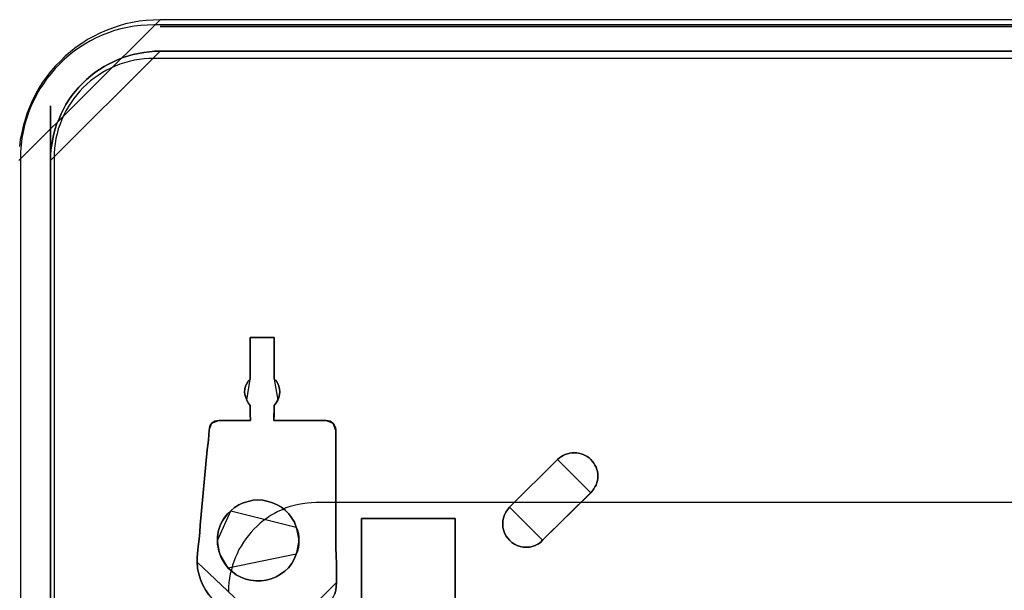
# Model space of a CAD drawing. Extents: x -631805 to -376315, y -40155 to 84873.
# Tile 108 of 256: x -615622 to -614167, y -30623 to -29780. Entities that reach past the tile are written whole.
import ezdxf

# ---------------------------------------------------------------- set-up
doc = ezdxf.new("R2010")
doc.units = 0
doc.header["$MEASUREMENT"] = 0
doc.layers.get('0').update_dxf_attribs({"color": 252})
doc.layers.add('5', color=7, linetype='Continuous')
doc.layers.add('50', color=7, linetype='Continuous')

# ---------------------------------------------------------------- blocks, each defined once
blk = doc.blocks.new('*U1036')
at = {"layer": '5', "color": 7}
for points in [[(447.998674, -20.809054), (468.88089, 0), (468.88089, 0), (467.849669, -0.05138), (466.818449, -0.102761), (465.787228, -0.205522), (464.807569, -0.411043), (463.776348, -0.616565), (462.796689, -0.924847), (461.817029, -1.233129), (460.888931, -1.592792), (459.960832, -2.003835), (459.032734, -2.466258), (458.156196, -2.928682), (457.279659, -3.493866), (456.454683, -4.05905), (455.629706, -4.726995), (454.856291, -5.39494), (454.134437, -6.114265), (453.412582, -6.833591), (452.742289, -7.604296), (452.071995, -8.426382), (451.504824, -9.248468), (450.937653, -10.121935), (450.473604, -10.995401), (450.009554, -11.920248), (449.597066, -12.845095), (449.236139, -13.769942), (448.926773, -14.746169), (448.617407, -15.722396), (448.411163, -16.750004), (448.204919, -17.726231), (448.101797, -18.753839)], [(875.120767, 0), (468.877908, 0), (467.846834, -0.051375), (466.815761, -0.10275), (465.784688, -0.2055), (464.805168, -0.411), (463.774095, -0.6165), (462.794576, -0.92475), (461.815056, -1.233), (460.88709, -1.592625), (459.959124, -2.003625), (459.031158, -2.466), (458.154746, -2.928375), (457.278334, -3.4935), (456.453475, -4.058625), (455.628617, -4.7265), (454.855312, -5.394375), (454.13356, -6.113625), (453.411809, -6.832875), (452.741611, -7.6035), (452.071414, -8.4255), (451.504324, -9.2475), (450.937233, -10.120875), (450.47325, -10.99425), (450.009267, -11.919), (449.596838, -12.84375), (449.235962, -13.7685), (448.92664, -14.744625), (448.617318, -15.72075), (448.411104, -16.74825), (448.204889, -17.724375), (448.101782, -18.751875)], [(452.691009, -801.191648), (452.691009, -20.805704), (452.691009, -19.983704), (452.742563, -19.21308), (452.845671, -18.442455), (453.000332, -17.620455), (453.154993, -16.849831), (453.361208, -16.130581), (453.618977, -15.359956), (453.928299, -14.640706), (454.237622, -13.921457), (454.598498, -13.202207), (454.959374, -12.534332), (455.371804, -11.866457), (455.835788, -11.198583), (456.351326, -10.582083), (456.866863, -9.965583), (457.433954, -9.400458), (457.433954, -9.400458), (458.001046, -8.835334), (458.619691, -8.321584), (459.238336, -7.807834), (459.908534, -7.345459), (460.578733, -6.934459), (461.248932, -6.574835), (461.970684, -6.21521), (462.692437, -5.90696), (463.414189, -5.59871), (464.187496, -5.341835), (464.909248, -5.136335), (465.682554, -4.98221), (466.455861, -4.828085), (467.280721, -4.725335), (468.054027, -4.67396), (468.878887, -4.67396), (875.122439, -4.67396)], [(875.122439, -4.67396), (468.878887, -4.67396), (468.878887, -4.67396), (468.054027, -4.67396), (467.280721, -4.725335), (466.455861, -4.828085), (465.682554, -4.98221), (464.909248, -5.136335), (464.187496, -5.341835), (463.414189, -5.59871), (462.692437, -5.90696), (461.970684, -6.21521), (461.248932, -6.574835), (460.578733, -6.934459), (459.908534, -7.345459), (459.238336, -7.807834), (458.619691, -8.321584), (458.001046, -8.835334), (457.433954, -9.400458), (456.866863, -9.965583), (456.351326, -10.582083), (455.835788, -11.198583), (455.371804, -11.866457), (454.959374, -12.534332), (454.598498, -13.202207), (454.237622, -13.921457), (453.928299, -14.640706), (453.618977, -15.359956), (453.361208, -16.130581), (453.154993, -16.849831), (453.000332, -17.620455), (452.845671, -18.442455), (452.742563, -19.21308), (452.691009, -19.983704), (452.691009, -20.805704), (452.691009, -801.191648)], [(494.658892, -84.87247), (494.813589, -84.358693), (494.865155, -83.793537), (494.91672, -83.228382), (494.91672, -80.402606), (494.813589, -78.090607), (494.813589, -74.494164), (494.813589, -63.293813), (494.813589, -62.67728), (494.813589, -62.060747), (494.813589, -61.444214), (494.813589, -60.827681), (494.813589, -60.519414), (494.710458, -60.211148), (494.607326, -59.902881), (494.401064, -59.645993), (494.194801, -59.491859), (493.936973, -59.337726), (493.679145, -59.286348), (493.421316, -59.234971), (485.686469, -59.234971), (485.686469, -59.234971), (485.686469, -59.234971), (485.686469, -59.02946), (485.738034, -58.515682), (485.738034, -57.025727), (485.995862, -56.666083), (486.253691, -56.255061), (486.408388, -55.844039), (486.511519, -55.433017), (486.563085, -55.021995), (486.511519, -54.610973), (486.408388, -54.199951), (486.253691, -53.788929), (486.047428, -53.429284), (485.738034, -53.121018), (485.738034, -47.007065), (482.180004, -47.007065), (482.180004, -47.007065), (482.180004, -53.121018), (481.87061, -53.429284), (481.664348, -53.788929), (481.458085, -54.199951), (481.406519, -54.610973), (481.354954, -55.021995), (481.406519, -55.433017), (481.509651, -55.844039), (481.664348, -56.255061), (481.87061, -56.666083), (482.180004, -57.025727), (482.180004, -58.515682), (482.23157, -59.02946), (482.23157, -59.234971), (482.23157, -59.234971), (482.23157, -59.234971), (477.539096, -59.234971), (477.229702, -59.286348), (476.971873, -59.337726), (476.714045, -59.491859), (476.507783, -59.645993), (476.353086, -59.851504), (476.198389, -60.108392), (476.146823, -60.416659), (476.095257, -60.673548), (476.043692, -61.392836), (475.992126, -62.163503), (475.94056, -62.882791), (475.837429, -63.60208), (474.806116, -74.751053), (474.75455, -75.778608), (474.651419, -76.806163), (474.496722, -77.885096), (474.393591, -78.912651), (474.342025, -79.580562), (474.342025, -80.197095), (474.393591, -81.121894), (474.599853, -81.943938), (474.857682, -82.765982), (475.167076, -83.588026), (475.579601, -84.307315), (476.043692, -85.026604)], [(476.043692, -85.026604), (475.579601, -84.307315), (475.167076, -83.588026), (474.857682, -82.765982), (474.599853, -81.943938), (474.393591, -81.121894), (474.342025, -80.197095), (474.342025, -79.580562), (474.393591, -78.912651), (474.496722, -77.885096), (474.651419, -76.806163), (474.75455, -75.778608), (474.806116, -74.751053), (475.837429, -63.60208), (475.94056, -62.882791), (475.992126, -62.163503), (476.043692, -61.392836), (476.095257, -60.673548), (476.146823, -60.416659), (476.198389, -60.108392), (476.353086, -59.851504), (476.507783, -59.645993), (476.714045, -59.491859), (476.971873, -59.337726), (477.229702, -59.286348), (477.539096, -59.234971), (482.23157, -59.234971), (482.23157, -59.234971), (482.23157, -59.234971), (482.23157, -59.02946), (482.180004, -58.515682), (482.180004, -57.025727), (481.87061, -56.666083), (481.664348, -56.255061), (481.509651, -55.844039), (481.406519, -55.433017), (481.354954, -55.021995), (481.406519, -54.610973), (481.458085, -54.199951), (481.664348, -53.788929), (481.87061, -53.429284), (482.180004, -53.121018), (482.180004, -47.007065), (485.738034, -47.007065), (485.738034, -53.121018), (486.047428, -53.429284), (486.253691, -53.788929), (486.408388, -54.199951), (486.511519, -54.610973), (486.563085, -55.021995), (486.511519, -55.433017), (486.408388, -55.844039), (486.253691, -56.255061), (485.995862, -56.666083), (485.738034, -57.025727), (485.738034, -58.515682), (485.686469, -59.02946), (485.686469, -59.234971), (485.686469, -59.234971), (485.686469, -59.234971), (493.421316, -59.234971), (493.679145, -59.286348), (493.936973, -59.337726), (494.194801, -59.491859), (494.401064, -59.645993), (494.607326, -59.902881), (494.710458, -60.211148), (494.813589, -60.519414), (494.813589, -60.827681), (494.813589, -61.444214), (494.813589, -62.060747), (494.813589, -62.67728), (494.813589, -63.293813), (494.813589, -74.494164), (494.813589, -78.090607), (494.91672, -80.402606), (494.91672, -83.228382), (494.91672, -83.228382), (494.865155, -83.793537), (494.813589, -84.358693), (494.658892, -84.87247)], [(498.624489, -386.338651), (498.624489, -323.250088), (498.624489, -298.744188), (498.624489, -173.234937), (498.624489, -148.780413), (498.624489, -78.807593), (498.624489, -73.721462), (499.243182, -73.721462), (511.823274, -73.721462), (512.441967, -73.721462), (512.441967, -78.807593), (512.441967, -78.807593), (512.441967, -386.338651)], [(512.442723, -386.341247), (512.442723, -78.807635), (512.442723, -73.721462), (511.824042, -73.721462), (511.824042, -73.721462), (499.244201, -73.721462), (498.62552, -73.721462), (498.62552, -78.807635), (498.62552, -148.781036), (498.62552, -173.235764), (498.62552, -298.746057), (498.62552, -323.25216), (498.62552, -386.341247)]]:
    blk.add_lwpolyline(points, dxfattribs=at)
for points in [[(468.878239, -1), (875.123087, -1), (468.878239, -1)], [(468.88089, -4.67396), (468.055928, -4.67396), (467.282526, -4.725346), (466.457564, -4.828117), (465.684162, -4.982274), (464.91076, -5.136431), (464.188918, -5.341974), (463.415516, -5.598902), (462.693674, -5.907216), (461.971832, -6.21553), (461.249991, -6.575229), (460.579709, -6.934929), (459.909427, -7.346014), (459.239146, -7.808485), (458.620424, -8.322341), (458.001703, -8.836198), (457.434541, -9.40144), (456.86738, -9.966682), (456.351778, -10.58331), (455.836177, -11.199938), (455.372136, -11.867951), (454.959655, -12.535965), (454.598734, -13.203978), (454.237813, -13.923377), (453.928452, -14.642776), (453.619092, -15.362175), (453.361291, -16.13296), (453.15505, -16.852359), (453.00037, -17.623144), (452.84569, -18.445314), (452.742569, -19.216099), (452.691009, -19.986884), (452.691009, -20.809054), (468.88089, -4.67396)], [(468.878239, -4.67396), (875.123087, -4.67396), (468.878239, -4.67396)], [(482.178489, -47.007065), (485.738831, -47.007065), (482.178489, -47.007065)], [(482.178489, -47.007065), (482.178489, -53.124259), (482.178489, -47.007065)], [(485.73618, -53.124259), (485.73618, -47.007065), (485.73618, -53.124259)], [(482.18114, -53.121611), (481.870969, -53.430011), (481.664188, -53.78981), (481.457407, -54.201009), (481.405712, -54.612208), (481.354017, -55.023407), (481.405712, -55.434606), (481.509103, -55.845805), (481.664188, -56.257005), (482.18114, -53.121611)], [(486.253133, -56.257005), (486.408218, -55.845805), (486.511609, -55.434606), (486.563304, -55.023407), (486.511609, -54.612208), (486.408218, -54.201009), (486.253133, -53.78981), (486.046352, -53.430011), (485.73618, -53.121611), (486.253133, -56.257005)], [(481.664188, -56.254356), (481.870969, -56.666759), (482.18114, -57.027612), (481.664188, -56.254356)], [(485.73618, -57.027612), (485.995982, -56.666759), (486.255784, -56.254356), (485.73618, -57.027612)], [(482.178489, -57.024964), (482.178489, -58.51802), (482.234161, -59.032867), (482.234161, -59.238806), (482.234161, -59.238806), (482.234161, -59.238806), (482.178489, -57.024964)], [(485.738831, -57.024964), (485.738831, -58.51802), (485.685811, -59.032867), (485.685811, -59.238806), (485.685811, -59.238806), (485.685811, -59.238806), (485.738831, -57.024964)], [(477.541826, -59.236158), (477.231655, -59.287796), (476.973179, -59.339435), (476.714703, -59.494351), (476.507922, -59.649267), (477.541826, -59.236158)], [(477.539175, -59.236158), (482.234161, -59.236158), (477.539175, -59.236158)], [(485.685811, -59.236158), (493.421536, -59.236158), (485.685811, -59.236158)], [(494.399768, -59.649267), (494.193266, -59.494351), (493.935139, -59.339435), (493.677012, -59.287796), (493.418884, -59.236158), (494.399768, -59.649267)], [(475.83721, -63.605582), (475.942191, -62.885568), (475.994681, -62.165554), (476.047172, -61.39411), (476.099662, -60.674096), (475.83721, -63.605582)], [(476.510573, -59.646619), (476.355487, -59.852644), (476.200402, -60.110175), (476.148707, -60.419213), (476.097011, -60.676744), (476.510573, -59.646619)], [(494.81333, -60.830336), (494.81333, -60.52154), (494.709277, -60.212744), (494.605223, -59.903949), (494.397117, -59.646619), (494.81333, -60.830336)], [(494.810679, -60.827688), (494.810679, -61.444703), (494.810679, -62.061719), (494.810679, -62.678735), (494.810679, -63.29575), (494.810679, -60.827688)], [(475.839861, -63.602934), (474.805957, -74.751587), (475.839861, -63.602934)], [(494.810679, -74.494718), (494.810679, -63.293102), (494.810679, -74.494718)], [(519.608202, -75.420982), (519.762878, -75.883451), (519.969113, -76.294536), (520.226907, -76.654234), (520.484701, -76.962547), (520.845612, -77.270861), (521.206524, -77.527788), (521.618994, -77.73333), (522.083023, -77.887487), (522.495493, -77.990258), (522.959522, -77.990258), (523.423551, -77.990258), (523.836021, -77.887487), (524.30005, -77.73333), (524.660961, -77.527788), (525.073431, -77.270861), (525.382784, -76.962547), (532.497893, -69.922731), (532.755687, -69.665803), (532.961922, -69.35749), (533.116598, -69.049177), (533.271274, -68.792249), (533.374392, -68.43255), (533.477509, -68.124237), (533.529068, -67.815924), (533.529068, -67.456225), (533.529068, -67.147912), (533.477509, -66.788214), (533.374392, -66.4799), (533.271274, -66.171587), (533.116598, -65.863274), (532.961922, -65.554961), (532.755687, -65.298033), (532.497893, -65.041106), (532.240099, -64.784178), (531.982305, -64.578636), (531.672953, -64.42448), (531.3636, -64.270323), (531.054248, -64.167552), (530.693336, -64.064781), (530.383984, -64.013395), (530.074631, -64.013395), (529.71372, -64.013395), (529.404367, -64.064781), (529.043456, -64.167552), (528.734103, -64.270323), (528.424751, -64.42448), (528.166957, -64.578636), (527.857604, -64.784178), (527.59981, -65.041106), (520.484701, -72.080923), (520.175349, -72.440621), (519.969113, -72.80032), (519.762878, -73.211404), (519.608202, -73.622488), (519.505085, -74.084958), (519.505085, -74.547428), (519.505085, -75.009898), (519.608202, -75.420982)], [(519.608202, -75.420982), (519.762878, -75.883451), (519.969113, -76.294536), (520.226907, -76.654234), (520.484701, -76.962547), (520.845612, -77.270861), (521.206524, -77.527788), (521.618994, -77.73333), (522.083023, -77.887487), (522.495493, -77.990258), (522.959522, -77.990258), (523.423551, -77.990258), (523.836021, -77.887487), (524.30005, -77.73333), (524.660961, -77.527788), (525.073431, -77.270861), (525.382784, -76.962547), (532.497893, -69.922731), (532.755687, -69.665803), (532.961922, -69.35749), (533.116598, -69.049177), (533.271274, -68.792249), (533.374392, -68.43255), (533.477509, -68.124237), (533.529068, -67.815924), (533.529068, -67.456225), (533.529068, -67.147912), (533.477509, -66.788214), (533.374392, -66.4799), (533.271274, -66.171587), (533.116598, -65.863274), (532.961922, -65.554961), (532.755687, -65.298033), (532.497893, -65.041106), (532.240099, -64.784178), (531.982305, -64.578636), (531.672953, -64.42448), (531.3636, -64.270323), (531.054248, -64.167552), (530.693336, -64.064781), (530.383984, -64.013395), (530.074631, -64.013395), (529.71372, -64.013395), (529.404367, -64.064781), (529.043456, -64.167552), (528.734103, -64.270323), (528.424751, -64.42448), (528.166957, -64.578636), (527.857604, -64.784178), (527.59981, -65.041106), (520.484701, -72.080923), (520.175349, -72.440621), (519.969113, -72.80032), (519.762878, -73.211404), (519.608202, -73.622488), (519.505085, -74.084958), (519.505085, -74.547428), (519.505085, -75.009898), (519.608202, -75.420982)], [(522.083023, -77.887487), (521.618994, -77.73333), (521.206524, -77.527788), (520.845612, -77.270861), (520.484701, -76.962547), (520.226907, -76.654234), (519.969113, -76.294536), (519.762878, -75.883451), (519.608202, -75.420982), (519.505085, -75.009898), (519.505085, -74.547428), (519.505085, -74.084958), (519.608202, -73.622488), (519.762878, -73.211404), (519.969113, -72.80032), (520.175349, -72.440621), (520.484701, -72.080923), (527.59981, -65.041106), (527.857604, -64.784178), (528.166957, -64.578636), (528.424751, -64.42448), (528.734103, -64.270323), (529.043456, -64.167552), (529.404367, -64.064781), (529.71372, -64.013395), (530.074631, -64.013395), (530.383984, -64.013395), (530.693336, -64.064781), (531.054248, -64.167552), (531.3636, -64.270323), (531.672953, -64.42448), (531.982305, -64.578636), (532.240099, -64.784178), (532.497893, -65.041106), (532.755687, -65.298033), (532.961922, -65.554961), (533.116598, -65.863274), (533.271274, -66.171587), (533.374392, -66.4799), (533.477509, -66.788214), (533.529068, -67.147912), (533.529068, -67.456225), (533.529068, -67.815924), (533.477509, -68.124237), (533.374392, -68.43255), (533.271274, -68.792249), (533.116598, -69.049177), (532.961922, -69.35749), (532.755687, -69.665803), (532.497893, -69.922731), (525.382784, -76.962547), (525.073431, -77.270861), (524.660961, -77.527788), (524.30005, -77.73333), (523.836021, -77.887487), (523.423551, -77.990258), (522.959522, -77.990258), (522.495493, -77.990258), (522.083023, -77.887487)], [(520.483317, -72.082266), (527.60135, -65.040872), (520.483317, -72.082266)], [(532.4977, -69.924035), (532.755542, -69.667051), (532.961816, -69.35867), (533.116521, -69.050288), (533.271226, -68.793304), (533.374363, -68.433526), (533.4775, -68.125145), (533.529068, -67.816764), (533.529068, -67.456986), (533.529068, -67.148604), (533.4775, -66.788826), (533.374363, -66.480445), (533.271226, -66.172064), (533.116521, -65.863683), (532.961816, -65.555301), (532.755542, -65.298317), (532.4977, -65.041333), (532.239858, -64.784348), (531.982015, -64.578761), (531.672605, -64.42457), (531.363194, -64.27038), (531.053784, -64.167586), (530.692805, -64.064792), (530.383394, -64.013395), (530.073984, -64.013395), (529.713005, -64.013395), (529.403594, -64.064792), (529.042615, -64.167586), (528.733205, -64.27038), (528.423794, -64.42457), (528.165952, -64.578761), (527.856541, -64.784348), (527.598699, -65.041333), (532.4977, -69.924035)], [(484.809228, -71.20471), (484.035762, -71.050561), (483.313861, -70.999178), (482.59196, -71.050561), (481.870059, -71.20471), (481.148158, -71.410242), (480.477821, -71.71854), (479.859048, -72.129603), (479.29184, -72.592049), (478.827761, -73.054496), (478.415246, -73.568325), (478.10586, -74.082155), (477.796474, -74.647367), (477.641781, -75.05843), (477.487088, -75.520877), (477.383959, -76.034706), (477.332394, -76.497152), (477.332394, -77.010982), (477.332394, -77.524811), (477.435523, -77.987257), (477.538652, -78.501087), (477.693345, -78.963533), (477.899602, -79.528746), (478.208989, -80.093958), (478.518375, -80.556404), (478.93089, -81.070234), (479.498098, -81.584063), (480.11687, -82.046509), (480.787207, -82.40619), (481.509108, -82.714487), (482.231009, -82.868636), (483.004475, -82.971402), (483.77794, -82.971402), (484.551406, -82.868636), (485.273307, -82.663104), (485.995208, -82.354807), (486.665545, -81.995126), (487.284318, -81.53268), (487.851526, -81.018851), (488.315605, -80.402255), (488.676555, -79.734277), (488.985942, -79.014916), (489.140635, -78.55247), (489.295328, -78.03864), (489.346892, -77.524811), (489.346892, -77.010982), (489.346892, -76.497152), (489.295328, -75.983323), (489.140635, -75.469494), (488.985942, -75.007047), (488.72812, -74.287686), (488.315605, -73.671091), (487.90309, -73.054496), (487.387446, -72.540667), (486.820238, -72.07822), (486.149901, -71.71854), (485.479565, -71.410242), (484.809228, -71.20471)], [(484.809228, -71.20471), (484.035762, -71.050561), (483.313861, -70.999178), (482.59196, -71.050561), (481.870059, -71.20471), (481.148158, -71.410242), (480.477821, -71.71854), (479.859048, -72.129603), (479.29184, -72.592049), (478.827761, -73.054496), (478.415246, -73.568325), (478.10586, -74.082155), (477.796474, -74.647367), (477.641781, -75.05843), (477.487088, -75.520877), (477.383959, -76.034706), (477.332394, -76.497152), (477.332394, -77.010982), (477.332394, -77.524811), (477.435523, -77.987257), (477.538652, -78.501087), (477.693345, -78.963533), (477.899602, -79.528746), (478.208989, -80.093958), (478.518375, -80.556404), (478.93089, -81.070234), (479.498098, -81.584063), (480.11687, -82.046509), (480.787207, -82.40619), (481.509108, -82.714487), (482.231009, -82.868636), (483.004475, -82.971402), (483.77794, -82.971402), (484.551406, -82.868636), (485.273307, -82.663104), (485.995208, -82.354807), (486.665545, -81.995126), (487.284318, -81.53268), (487.851526, -81.018851), (488.315605, -80.402255), (488.676555, -79.734277), (488.985942, -79.014916), (489.140635, -78.55247), (489.295328, -78.03864), (489.346892, -77.524811), (489.346892, -77.010982), (489.346892, -76.497152), (489.295328, -75.983323), (489.140635, -75.469494), (488.985942, -75.007047), (488.72812, -74.287686), (488.315605, -73.671091), (487.90309, -73.054496), (487.387446, -72.540667), (486.820238, -72.07822), (486.149901, -71.71854), (485.479565, -71.410242), (484.809228, -71.20471)], [(479.29184, -72.592049), (479.859048, -72.129603), (480.477821, -71.71854), (481.148158, -71.410242), (481.870059, -71.20471), (482.59196, -71.050561), (483.313861, -70.999178), (484.035762, -71.050561), (484.809228, -71.20471), (485.479565, -71.410242), (486.149901, -71.71854), (486.820238, -72.07822), (487.387446, -72.540667), (487.90309, -73.054496), (488.315605, -73.671091), (488.72812, -74.287686), (488.985942, -75.007047), (489.140635, -75.469494), (489.295328, -75.983323), (489.346892, -76.497152), (489.346892, -77.010982), (489.346892, -77.524811), (489.295328, -78.03864), (489.140635, -78.55247), (488.985942, -79.014916), (488.676555, -79.734277), (488.315605, -80.402255), (487.851526, -81.018851), (487.284318, -81.53268), (486.665545, -81.995126), (485.995208, -82.354807), (485.273307, -82.663104), (484.551406, -82.868636), (483.77794, -82.971402), (483.004475, -82.971402), (482.231009, -82.868636), (481.509108, -82.714487), (480.787207, -82.40619), (480.11687, -82.046509), (479.498098, -81.584063), (478.93089, -81.070234), (478.518375, -80.556404), (478.208989, -80.093958), (477.899602, -79.528746), (477.693345, -78.963533), (477.538652, -78.501087), (477.435523, -77.987257), (477.332394, -77.524811), (477.332394, -77.010982), (477.332394, -76.497152), (477.383959, -76.034706), (477.487088, -75.520877), (477.641781, -75.05843), (477.796474, -74.647367), (478.10586, -74.082155), (478.415246, -73.568325), (478.827761, -73.054496), (479.29184, -72.592049)], [(488.986351, -75.008457), (488.72851, -74.288843), (488.315963, -73.672031), (487.903417, -73.055219), (487.387734, -72.541209), (486.820483, -72.0786), (486.150095, -71.718793), (485.479707, -71.410387), (484.809319, -71.204783), (484.035794, -71.050579), (483.313838, -70.999178), (482.591882, -71.050579), (481.869926, -71.204783), (481.147969, -71.410387), (480.477581, -71.718793), (479.858762, -72.130001), (479.29151, -72.59261), (488.986351, -75.008457)], [(532.497815, -69.921387), (525.379782, -76.962781), (532.497815, -69.921387)], [(479.294162, -72.593356), (478.829532, -73.055887), (478.416529, -73.56981), (478.106776, -74.083734), (477.797023, -74.649049), (477.642147, -75.060188), (477.487271, -75.522719), (477.38402, -76.036642), (477.332394, -76.499173), (477.332394, -77.013096), (479.294162, -72.593356)], [(520.484643, -72.079618), (520.175309, -72.439396), (519.969086, -72.799174), (519.762863, -73.210349), (519.608196, -73.621524), (519.505085, -74.084096), (519.505085, -74.546668), (519.505085, -75.00924), (519.608196, -75.420415), (519.762863, -75.882986), (519.969086, -76.294161), (520.226864, -76.653939), (520.484643, -76.962321), (520.845532, -77.270702), (521.206422, -77.527686), (521.618868, -77.733274), (522.082869, -77.887464), (522.495314, -77.990258), (522.959316, -77.990258), (523.423317, -77.990258), (523.835762, -77.887464), (524.299763, -77.733274), (524.660653, -77.527686), (525.073099, -77.270702), (525.382433, -76.962321), (520.484643, -72.079618)], [(498.62552, -78.81118), (498.62552, -73.721462), (498.62552, -78.81118)], [(499.245863, -73.721462), (498.62552, -73.721462), (499.245863, -73.721462)], [(511.825032, -73.721462), (499.243212, -73.721462), (511.825032, -73.721462)], [(511.822381, -73.721462), (512.442723, -73.721462), (511.822381, -73.721462)], [(512.440072, -78.81118), (512.440072, -73.721462), (512.440072, -78.81118)], [(474.395046, -78.914457), (474.498436, -77.885934), (474.653522, -76.805985), (474.756912, -75.777462), (474.808608, -74.748939), (474.395046, -78.914457)], [(489.346892, -77.013096), (489.346892, -76.498407), (489.295008, -75.983718), (489.139354, -75.469029), (488.9837, -75.005809), (489.346892, -77.013096)], [(494.810679, -74.49207), (494.810679, -78.089851), (494.91672, -80.40271), (494.810679, -74.49207)], [(477.332394, -77.010448), (477.332394, -77.524743), (477.436164, -77.98761), (477.539933, -78.501906), (477.695586, -78.964772), (477.332394, -77.010448)], [(488.9837, -79.017735), (489.139354, -78.554515), (489.295008, -78.039826), (489.346892, -77.525137), (489.346892, -77.010448), (488.9837, -79.017735)], [(512.440072, -78.81118), (512.440072, -78.656264), (512.440072, -78.501348), (512.440072, -78.81118)], [(512.440072, -78.501348), (512.440072, -78.501348), (512.440072, -78.501348)], [(512.440072, -78.81118), (512.440072, -78.656264), (512.440072, -78.501348), (512.440072, -78.81118)], [(512.440072, -78.81118), (512.440072, -78.656264), (512.440072, -78.501348), (512.440072, -78.81118)], [(512.440072, -78.81118), (512.440072, -78.656264), (512.440072, -78.501348), (512.440072, -78.81118)], [(512.440072, -78.81118), (512.440072, -78.656264), (512.440072, -78.501348), (512.440072, -78.81118)], [(512.440072, -78.81118), (512.440072, -78.656264), (512.440072, -78.501348), (512.440072, -78.81118)], [(512.440072, -78.81118), (512.440072, -78.656264), (512.440072, -78.501348), (512.440072, -78.81118)], [(512.440072, -78.81118), (512.440072, -78.656264), (512.440072, -78.501348), (512.440072, -78.81118)], [(512.440072, -78.81118), (512.440072, -78.656264), (512.440072, -78.501348), (512.440072, -78.81118)], [(512.440072, -78.81118), (512.440072, -78.656264), (512.440072, -78.501348), (512.440072, -78.81118)], [(512.440072, -78.81118), (512.440072, -78.656264), (512.440072, -78.501348), (512.440072, -78.81118)], [(512.440072, -78.81118), (512.440072, -78.656264), (512.440072, -78.501348), (512.440072, -78.81118)], [(512.440072, -78.81118), (512.440072, -78.656264), (512.440072, -78.501348), (512.440072, -78.81118)], [(512.440072, -78.81118), (512.440072, -78.656264), (512.440072, -78.501348), (512.440072, -78.81118)], [(512.440072, -78.81118), (512.440072, -78.656264), (512.440072, -78.501348), (512.440072, -78.81118)], [(512.440072, -78.81118), (512.440072, -78.656264), (512.440072, -78.501348), (512.440072, -78.81118)], [(512.440072, -78.81118), (512.440072, -78.656264), (512.440072, -78.501348), (512.440072, -78.81118)], [(512.440072, -78.81118), (512.440072, -78.656264), (512.440072, -78.501348), (512.440072, -78.81118)], [(512.440072, -78.81118), (512.440072, -78.656264), (512.440072, -78.501348), (512.440072, -78.81118)], [(512.440072, -78.81118), (512.440072, -78.656264), (512.440072, -78.501348), (512.440072, -78.81118)], [(512.440072, -78.81118), (512.440072, -78.656264), (512.440072, -78.501348), (512.440072, -78.81118)], [(474.397697, -78.911809), (474.342025, -79.581046), (474.342025, -80.198804), (474.397697, -78.911809)], [(477.692935, -78.962124), (477.899716, -79.528373), (478.209888, -80.094622), (478.520059, -80.557917), (478.933621, -81.072688), (477.692935, -78.962124)], [(478.930969, -81.070315), (479.498196, -81.584123), (480.116989, -82.046549), (480.787348, -82.406214), (481.509273, -82.714498), (482.231197, -82.868641), (483.004688, -82.971402), (483.778179, -82.971402), (484.55167, -82.868641), (485.273595, -82.663118), (485.99552, -82.354833), (486.665879, -81.995168), (487.284671, -81.532742), (487.851898, -81.018935), (488.315993, -80.402366), (488.676955, -79.734417), (488.986351, -79.015087), (478.930969, -81.070315)], [(498.62552, -78.808532), (498.62552, -148.782882), (498.62552, -78.808532)], [(512.440072, -386.34188), (512.440072, -78.808532), (512.440072, -386.34188)], [(512.440072, -78.808532), (512.440072, -78.808532), (512.440072, -78.808532)], [(474.342025, -80.196155), (474.393607, -81.121057), (474.599933, -81.943191), (474.857841, -82.765326), (475.167331, -83.587461), (475.579983, -84.306828), (476.044218, -85.026196), (476.560034, -85.642797), (477.127431, -86.259398), (477.797992, -86.824616), (478.468553, -87.287066), (479.190695, -87.698134), (479.964419, -88.057818), (480.789725, -88.366118), (481.61503, -88.571652), (482.491918, -88.674419), (483.368805, -88.725802), (474.342025, -80.196155)], [(494.914069, -83.228271), (494.914069, -80.40271), (494.914069, -83.228271)], [(489.397262, -88.725802), (489.964683, -88.674423), (490.48052, -88.623044), (490.996357, -88.468908), (491.512195, -88.314772), (492.028032, -88.057878), (492.492285, -87.800984), (492.904955, -87.492711), (493.266041, -87.133059), (493.627127, -86.722029), (493.936629, -86.310999), (494.246132, -85.84859), (494.452467, -85.386181), (494.658802, -84.872393), (494.813553, -84.358605), (494.865136, -83.793438), (494.91672, -83.228271), (489.397262, -88.725802)]]:
    blk.add_lwpolyline(points, close=True, dxfattribs=at)
at = {"layer": '5', "color": 59}
blk.add_lwpolyline([(452.691009, -12.740183), (452.691009, -801.190946), (452.691009, -12.740183)], close=True, dxfattribs=at)
at = {"layer": '50', "color": 7}
for points in [[(875.643678, -0.744126), (468.049642, -0.744126), (467.022956, -0.79546), (465.996271, -0.846793), (465.02092, -0.94946), (464.045569, -1.154793), (463.070218, -1.360126), (462.146202, -1.616793), (461.222185, -1.924793), (460.298168, -2.284126), (459.425486, -2.694792), (458.604138, -3.105459), (457.731455, -3.618792), (456.961441, -4.132125), (456.191427, -4.645458), (455.421413, -5.261458), (454.702734, -5.877458), (454.035388, -6.544791), (453.368043, -7.212124), (452.752032, -7.930791), (452.136021, -8.70079), (451.622678, -9.47079), (451.109335, -10.24079), (450.595993, -11.113456), (450.185319, -11.934789), (449.774645, -12.807456), (449.415305, -13.731456), (449.107299, -14.655455), (448.850628, -15.579455), (448.645291, -16.554788), (448.439954, -17.530121), (448.337285, -18.556787), (448.234617, -19.53212), (448.234617, -20.558787), (448.234617, -801.133213)], [(875.651351, -5.717326), (468.041488, -5.717326), (467.271444, -5.717326), (466.5014, -5.76866), (465.782693, -5.871328), (465.063985, -5.973996), (464.293941, -6.179331), (463.62657, -6.384667), (462.907863, -6.590003), (462.240491, -6.846672), (461.57312, -7.154676), (460.957085, -7.462679), (460.34105, -7.822017), (459.725015, -8.232688), (459.10898, -8.64336), (458.595617, -9.054031), (458.030918, -9.516037), (457.517556, -10.029376), (457.004193, -10.542715), (456.542167, -11.107388), (456.131477, -11.672061), (455.720787, -12.236735), (455.310097, -12.852742), (454.950743, -13.468749), (454.642725, -14.084756), (454.334708, -14.752097), (454.078027, -15.419438), (453.821345, -16.138113), (453.667337, -16.856788), (453.461992, -17.575463), (453.359319, -18.294138), (453.256647, -19.012813), (453.20531, -19.782822), (453.20531, -20.552831), (453.20531, -801.136518)], [(851.82548, -71.359325), (491.918695, -71.359325), (491.251155, -71.410669), (490.583615, -71.462013), (489.916075, -71.564701), (489.299884, -71.66739), (488.683693, -71.821422), (488.067503, -71.975454), (487.451312, -72.18083), (486.88647, -72.437551), (486.270279, -72.694271), (485.756787, -73.002336), (485.191946, -73.3104), (484.678453, -73.669809), (484.164961, -74.029217), (483.651468, -74.43997), (483.189325, -74.850723), (482.727182, -75.312819), (482.316388, -75.774916), (481.905595, -76.237013), (481.54615, -76.750454), (481.186705, -77.263895), (480.827261, -77.82868), (480.519165, -78.34212), (480.262419, -78.958249), (480.005673, -79.47169), (479.748927, -80.087819), (479.54353, -80.652604), (479.389482, -81.320077), (479.235434, -81.936206), (479.132736, -82.552335), (479.030037, -83.219808), (478.978688, -83.887281), (478.978688, -84.554755)]]:
    blk.add_lwpolyline(points, dxfattribs=at)

msp = doc.modelspace()

# ---------------------------------------------------------------- block references
at = {"xscale": 10, "yscale": 10, "zscale": 10}
msp.add_blockref('*U1036', (-620103.1, -29779.7), dxfattribs=at)

doc.saveas('drawing.dxf')
